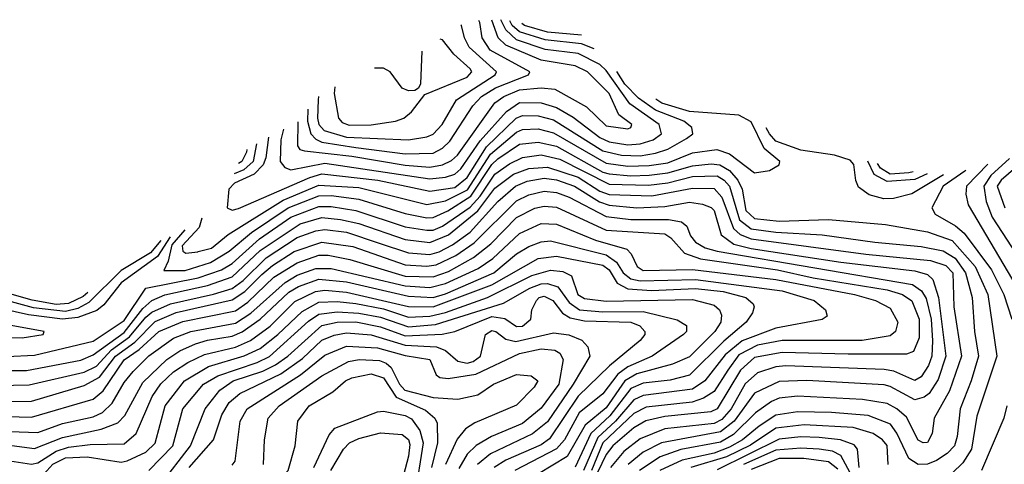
# Model space of a CAD drawing. Extents: x 501367 to 657802, y 482273 to 547541.
# Tile 202 of 256: x 551927 to 555114, y 541116 to 542554. Entities that reach past the tile are written whole.
import ezdxf

# ---------------------------------------------------------------- set-up
doc = ezdxf.new("R2010")
doc.units = 0

msp = doc.modelspace()

# ---------------------------------------------------------------- linework, layer by layer
at = {"layer": '0CON20XD'}
for points in [[(552781.1, 542200.1), (552772.7, 542165), (552770.4, 542095), (552785, 542075.6), (552805, 542067.6), (552915, 542089.3), (553255, 542038.7), (553305, 542044), (553335, 542054.4), (553355, 542071.3), (553417.9, 542162.2), (553502.8, 542257.2), (553545, 542285.8), (553615, 542284.7), (553665, 542269.2), (553718.9, 542238.9), (553805, 542172.6), (553835, 542158.8), (553895, 542148.5), (553935, 542151.8), (553977.5, 542165), (554004.8, 542185), (553996.9, 542215), (553902, 542282), (553825, 542389.4), (553805, 542408.4), (553735, 542444.1), (553627.5, 542457.5), (553535, 542488.8), (553500.5, 542520.5), (553483.8, 542553.7)], [(552827.2, 542222.9), (552825.6, 542145.6), (552833.7, 542133.7), (552849.2, 542129.2), (553001.8, 542111.8), (553175, 542083.5), (553255, 542076.4), (553295, 542084.3), (553325, 542097.9), (553344.4, 542115.6), (553464.9, 542285.1), (553494.3, 542305), (553545, 542326.6), (553615, 542333.8), (553659, 542329), (553761.8, 542271.8), (553825, 542210.5), (553895, 542200.4), (553905.2, 542204.8), (553908.2, 542215), (553866.3, 542246.3), (553835, 542315.4), (553764.8, 542385), (553725, 542404.6), (553615, 542423.2), (553501, 542471), (553475.4, 542495.4), (553454.8, 542552.5)], [(552859.2, 542264), (552858.7, 542225), (552869.7, 542185), (552885, 542167.2), (552905, 542157.8), (553015, 542140.5), (553175, 542120.1), (553265, 542121.9), (553295, 542138.1), (553319, 542161), (553393.5, 542275), (553421.6, 542305), (553467, 542333), (553573.9, 542375), (553578.2, 542385), (553450.3, 542455), (553423.5, 542495), (553416.2, 542545), (553413.1, 542550.7)], [(553786.7, 542458.9), (553745.7, 542475.7), (553628.1, 542488.1), (553545, 542514.2), (553521.1, 542535), (553513.3, 542549.5)], [(552894.3, 542305.3), (552892.7, 542295), (552891.2, 542235), (552895, 542214.4), (552912, 542195), (552985, 542173.2), (553185, 542164.6), (553245, 542174.5), (553265, 542183.7), (553294, 542215), (553340.6, 542295), (553465.7, 542375), (553470, 542385), (553381.5, 542465), (553366.5, 542495), (553357.3, 542535), (553355.2, 542537)], [(553745.7, 542504), (553635, 542513.8), (553561.3, 542535), (553552, 542541.9)], [(552946.7, 542336.4), (552944.6, 542315), (552958.7, 542235), (552971.1, 542221.1), (552993, 542213), (553065, 542214), (553143.8, 542225), (553170, 542235), (553194.7, 542255.3), (553238.6, 542311.4), (553375, 542367.7), (553390.2, 542385), (553385.2, 542395), (553332, 542442), (553295, 542488.8), (553287.5, 542491)], [(553228.1, 542452.4), (553224, 542346), (553218.3, 542331.7), (553205.5, 542324.5), (553185, 542323.7), (553165, 542332.5), (553125.6, 542385), (553105, 542396.5), (553074.9, 542397.1)], [(552732.4, 542174), (552723.5, 542106.5), (552715.4, 542084.6), (552685.5, 542054.5), (552622.2, 542025), (552603.8, 542005), (552598.9, 541945), (552615, 541937.3), (552635, 541943), (552866.3, 542043.7), (552905, 542055.4), (553086.5, 542035), (553255, 541998.7), (553335, 542010.9), (553375, 542043), (553437.7, 542142.3), (553534.3, 542235.7), (553555, 542243.6), (553605, 542242.8), (553655, 542229.8), (553815, 542129.7), (553875, 542115.4), (553935, 542113.5), (553985, 542121.7), (554025, 542135.4), (554085, 542169.5), (554105.6, 542185), (554102.9, 542205), (554076.3, 542225), (553985, 542260.9), (553930.1, 542300.1), (553885.4, 542345.4), (553860.2, 542385.7)], [(552516.6, 541911.6), (552508, 541882), (552452.5, 541822.5), (552454.9, 541805), (552465, 541798.9), (552503.1, 541803.1), (552505, 541803.4), (552547.4, 541815), (552601.6, 541858.4), (552780.2, 541969.8), (552895, 542018.9), (553025, 542011.1), (553245, 541956.2), (553305, 541967.5), (553376.3, 542003.7), (553450.9, 542119.1), (553535, 542189.5), (553555, 542198.8), (553605, 542200.2), (553655, 542187.6), (553825, 542090.1), (553895, 542080.1), (553965, 542082), (554025, 542091), (554105, 542122.9), (554183.6, 542133.6), (554225, 542119.5), (554305, 542057.9), (554353.6, 542066.4), (554385.3, 542084.7), (554387.8, 542095), (554336.6, 542136.6), (554295, 542223.2), (554255, 542245.1), (554095, 542256.3), (554005, 542283.8), (553985.6, 542296.2)], [(554917.3, 542051.9), (554815, 541990), (554755, 541974.8), (554724.4, 541974.4), (554677, 541987), (554642.4, 542012.4), (554633.1, 542033.1), (554627.4, 542085), (554615, 542099.5), (554564.5, 542115), (554455, 542131.4), (554375, 542160.4), (554354, 542184), (554343.3, 542204)], [(552460.9, 541873.6), (552419.3, 541825), (552407.9, 541772.1), (552392.9, 541742.9), (552462, 541742), (552545, 541768.7), (552604.9, 541805.1), (552677.1, 541865), (552796.2, 541945), (552895, 541984.4), (552935.2, 541985.2), (553025, 541973), (553175, 541926.4), (553245, 541913), (553265, 541913.9), (553313.2, 541935), (553387.6, 541982.4), (553455, 542084.9), (553475, 542103.1), (553545, 542150.7), (553605, 542158), (553665, 542144.5), (553815, 542060.9), (553835, 542054.9), (553905, 542048.2), (553965, 542050.8), (554025, 542058.5), (554105, 542081.2), (554165, 542087.9), (554193.8, 542083.8), (554225, 542066.1), (554251.7, 542035), (554265.4, 542005), (554276.9, 541936.9), (554305, 541910.7), (554385, 541902.3), (554545, 541907.5), (554729.1, 541890.9), (554865, 541867.1), (554945, 541839.9), (555019.6, 541755), (555060.3, 541665), (555090.4, 541465), (555025, 541271.4), (555008.3, 541165), (554980.1, 541119.9), (554945, 541087.2)], [(552693.4, 542152), (552682.5, 542095), (552652.1, 542067.9), (552620.6, 542054.6)], [(551885.7, 541464.3), (551975, 541468.8), (552165, 541513.6), (552265, 541580.8), (552334.9, 541685.1), (552505, 541718.2), (552580.2, 541745), (552615, 541765.1), (552703.1, 541845), (552805, 541915.3), (552895, 541949.6), (552935, 541949.5), (553015, 541936.8), (553175, 541884.1), (553245, 541872.4), (553265, 541873.3), (553295, 541886.3), (553385, 541947.5), (553417.3, 541982.7), (553465, 542053.6), (553512.7, 542087.3), (553555, 542108.4), (553615, 542116.1), (553675, 542102.6), (553835, 542022.1), (553961.9, 542018.1), (554025, 542026.1), (554105, 542046.1), (554185, 542048.4), (554207, 542035), (554224.1, 542015), (554256.5, 541906.5), (554295, 541877.4), (554375, 541866.1), (554525, 541858), (554694.5, 541834.5), (554845, 541820.4), (554916.2, 541806.2), (554955, 541782.7), (554988.2, 541735), (555010.4, 541655), (555017.8, 541545), (555030.9, 541465), (555007.1, 541385), (554971, 541295), (554961.6, 541205), (554952.7, 541175), (554929.7, 541150.3), (554895, 541128.2), (554865, 541116.2), (554835, 541114.8), (554805, 541134.2), (554766.7, 541216.7), (554745.2, 541245), (554673, 541273), (554555, 541283.6), (554445, 541284.9), (554375, 541274.9), (554321.1, 541238.9), (554266.8, 541195), (554225, 541170.8), (554175, 541152), (554070.8, 541129.2), (553999.5, 541095)], [(552661.7, 542133.9), (552660.6, 542125), (552645.7, 542095), (552634.7, 542088.8)], [(555131.3, 542105), (555070.8, 542049.2), (555047.7, 542015), (555055.3, 541965.3), (555074.4, 541914.4), (555169.7, 541769.7)], [(551835, 541419.2), (551948.5, 541418.5), (552125, 541452.9), (552165, 541469.5), (552265, 541541.8), (552325, 541619.7), (552354.6, 541645.4), (552396.6, 541663.4), (552535, 541693.9), (552615, 541721.9), (552705, 541807.6), (552835, 541893.1), (552905, 541914.1), (552965, 541907.9), (553025, 541894.1), (553175, 541843.2), (553255, 541833), (553315, 541857.8), (553410.2, 541935), (553465, 542009), (553525.6, 542054.4), (553575, 542072.2), (553635, 542076.2), (553735, 542044), (553805, 541999.1), (553835, 541988.3), (553973.4, 541983.4), (554105, 542008.4), (554175, 542007.5), (554199.2, 541979.2), (554237.8, 541877.8), (554258.6, 541858.6), (554295, 541844.9), (554665.4, 541795.4), (554874.7, 541774.7), (554925, 541759), (554947.3, 541735), (554950.4, 541625), (554975.9, 541465), (554937.1, 541352.9), (554887.4, 541265), (554880.6, 541215), (554865, 541186.4), (554852, 541185), (554835, 541193.9), (554797.8, 541267.8), (554766.7, 541295), (554735, 541312.4), (554655, 541325.1), (554445, 541335.9), (554385, 541329.2), (554361, 541319), (554308.3, 541281.7), (554238, 541212), (554195, 541187.2), (554066.6, 541163.4), (554000.1, 541139.9), (553933.7, 541095)], [(554864, 542054.8), (554825, 542037), (554735, 542029.8), (554693.1, 542053.1), (554671.9, 542096.2)], [(554818.7, 542062), (554805, 542058.1), (554745, 542054), (554712.9, 542072.9), (554703.5, 542088.1)], [(555061.2, 542086.2), (554991.5, 542015), (554989.8, 541989.8), (554997.3, 541955), (555168.3, 541665)], [(555175, 542095.9), (555104.3, 542035), (555091.2, 542015), (555116.3, 541945)], [(551855, 541370.5), (551957, 541373), (552135, 541413.7), (552175, 541433.4), (552224.3, 541485.7), (552282.5, 541527.5), (552335, 541591.4), (552355, 541607.5), (552415.1, 541634.9), (552554.5, 541665.5), (552615, 541684.7), (552650, 541710), (552725, 541783.9), (552825, 541849.3), (552885, 541870.8), (552915, 541874.5), (552985, 541865.9), (553090.4, 541830.4), (553185, 541799.1), (553255, 541794.5), (553285, 541803), (553327.7, 541825), (553385, 541866.7), (553475, 541965.9), (553531.8, 542015), (553569.1, 542030.9), (553625, 542040.9), (553665, 542035.6), (553723, 542015), (553804.1, 541964.1), (553835, 541953.7), (553925, 541945.3), (554015, 541949.4), (554095, 541963.6), (554137, 541957), (554165, 541946.6), (554175, 541936.7), (554197.4, 541857.4), (554238.1, 541828.1), (554295, 541813.9), (554585, 541769.6), (554825, 541740.8), (554865, 541729.3), (554883.1, 541713.1), (554901.4, 541655), (554924.9, 541465), (554899.7, 541390.3), (554870.9, 541345), (554855, 541332.3), (554825, 541323.8), (554745, 541367.4), (554725, 541372.4), (554475, 541386.1), (554385, 541383.6), (554305, 541345.2), (554239.2, 541255), (554195, 541220.9), (554004.8, 541184.8), (553945, 541155.1), (553896, 541115)], [(554989.5, 542065.8), (554986.7, 542063.3), (554916.7, 542015), (554879.5, 541945), (554890, 541925), (554956.4, 541886.4), (554983.7, 541863.7), (555073.2, 541745), (555113, 541665), (555138.2, 541585)], [(551885, 541318.2), (551965, 541319.6), (552135, 541370.4), (552185, 541397.4), (552237.3, 541465), (552299.1, 541510.9), (552365, 541577.2), (552433.6, 541606.4), (552615, 541647.3), (552655.4, 541674.6), (552710.3, 541729.7), (552745, 541759.1), (552815, 541803.6), (552905, 541833.9), (553005, 541819.6), (553175, 541760.3), (553245, 541756), (553275, 541760.7), (553338.6, 541791.4), (553398.3, 541831.7), (553535, 541967.4), (553575, 541987.3), (553625, 541999), (553665, 541994.2), (553705, 541979.7), (553825, 541917), (553905, 541907.5), (554027.4, 541907.4), (554069.3, 541899.3), (554086.1, 541886.1), (554098.3, 541855), (554115, 541833.9), (554146.1, 541816.1), (554185.1, 541805.1), (554817.4, 541697.4), (554846.6, 541676.6), (554861.6, 541651.6), (554877.3, 541585), (554881.7, 541515), (554879, 541465), (554868.6, 541435), (554845, 541398.9), (554825, 541386.9), (554756.9, 541416.9), (554725, 541422), (554406.5, 541433.5), (554375, 541430.6), (554315, 541411.2), (554275, 541376.1), (554230.1, 541295), (554199.4, 541260.6), (554175, 541247.4), (554015, 541230.2), (553935, 541198.4), (553882.8, 541157.2), (553839.4, 541105)], [(551885, 541269.8), (551965, 541267.6), (552165, 541325.8), (552196.7, 541353.3), (552265, 541453.4), (552313.4, 541486.6), (552377.6, 541545), (552455, 541577.5), (552625, 541612), (552665, 541640.4), (552749.5, 541720.5), (552825, 541767.5), (552895, 541791.7), (552925, 541792), (552995, 541778.4), (553175, 541724.1), (553265, 541722.1), (553315, 541739.3), (553395.9, 541784.1), (553451.7, 541828.3), (553535, 541913.7), (553594, 541944), (553625, 541950.8), (553665, 541947.1), (553825, 541873.4), (554015, 541861.5), (554035, 541847.6), (554078.8, 541798.8), (554130.6, 541780.6), (554380.4, 541745), (554495, 541718.8), (554735, 541679.9), (554784.7, 541665), (554815, 541643.8), (554838.2, 541585), (554838.5, 541525), (554819.8, 541480.2), (554797.8, 541472.2), (554608.6, 541471.4), (554395, 541477.4), (554305, 541460.7), (554259.8, 541420.2), (554185, 541294.9), (554164.5, 541285.5), (554015, 541270.3), (553953.6, 541256.4), (553915, 541233.2), (553847.1, 541175), (553825, 541147), (553781.9, 541058.1)], [(551895, 541221.7), (551985, 541217.9), (552065, 541247), (552165, 541269.4), (552195, 541283.1), (552226.6, 541313.4), (552265, 541380.4), (552293.8, 541416.2), (552345, 541466), (552425, 541523.8), (552481.2, 541545), (552625, 541572.2), (552675.2, 541604.8), (552785.9, 541704.1), (552825, 541727.5), (552885, 541748.9), (552935, 541749.3), (553175, 541692.6), (553255, 541687), (553305, 541700.8), (553411, 541749), (553458.4, 541781.6), (553545, 541861.8), (553615, 541894.2), (553665, 541892), (553790.9, 541840.9), (553891.8, 541811.8), (553906.2, 541796.2), (553925.3, 541755), (553945, 541742.6), (554105, 541746.1), (554375, 541713.8), (554628.8, 541665), (554697.3, 541645), (554745, 541620.5), (554769.3, 541575), (554762.1, 541545), (554745, 541531.2), (554653.8, 541516.2), (554395, 541515.5), (554315, 541500.6), (554255, 541470.1), (554219.6, 541420.4), (554175, 541351.4), (554140.7, 541329.3), (554103.6, 541316.4), (553955, 541299.8), (553915, 541279.6), (553814.8, 541185.2), (553777.8, 541095)], [(552414.1, 541851.7), (552372.7, 541787.3), (552255, 541702.4), (552198.7, 541631.3), (552176.9, 541613.1), (552115, 541590.1), (552065, 541585.2), (551955, 541598.7), (551868.8, 541618.8), (551833.2, 541633.2), (551805.9, 541655.9), (551793.8, 541683.8), (551790.9, 541702.1)], [(552383.6, 541839.3), (552350.2, 541799.8), (552255, 541741.9), (552151.1, 541638.9), (552115, 541619.1), (552075, 541610.2), (551971.5, 541621.5), (551900.6, 541640.6), (551859.2, 541659.2), (551837.8, 541677.8), (551829.4, 541693.5)], [(551885, 541178.4), (551975, 541166.9), (552065, 541202.4), (552190.7, 541229.3), (552245, 541249.6), (552267, 541273), (552325, 541379.6), (552403, 541455), (552445, 541482.3), (552495.9, 541505), (552535, 541517.4), (552615, 541530.3), (552646.5, 541543.5), (552705.7, 541585), (552797.8, 541672.2), (552829.6, 541690.4), (552895, 541714), (552985, 541705.6), (553185, 541659.3), (553265, 541654.8), (553305, 541666.4), (553461.6, 541735), (553535, 541796.2), (553575, 541820.1), (553615, 541834.9), (553645, 541838.2), (553825, 541793.2), (553859.2, 541769.2), (553880.8, 541735), (553905, 541715.3), (553935, 541708.7), (554115, 541713.8), (554395, 541676.7), (554498.5, 541645), (554535.8, 541615), (554541.2, 541595), (554525, 541583.8), (554375, 541556.1), (554265.2, 541515), (554210, 541470), (554144.2, 541385), (554105, 541358.1), (553945, 541337.8), (553915, 541323.8), (553856, 541255), (553797.8, 541202.2), (553752.3, 541095)], [(551895, 541127.1), (551965, 541116.2), (551985, 541120.1), (552045, 541158.1), (552085, 541170.5), (552155, 541179.3), (552265, 541181.9), (552303.5, 541215), (552355.8, 541335), (552384.2, 541375.8), (552425, 541414.6), (552470.7, 541445), (552525, 541471.1), (552625, 541494.7), (552673.7, 541516.3), (552737.2, 541562.8), (552817.8, 541642.2), (552884.3, 541674.3), (552915, 541679), (552985, 541672.5), (553185, 541625.6), (553265, 541624.8), (553455, 541696), (553605, 541781.2), (553665, 541789.3), (553815, 541759.8), (553835.3, 541745), (553861.3, 541701.3), (553895, 541682.6), (553972.1, 541677.9), (554115, 541684.2), (554203.6, 541675), (554277.3, 541655), (554300.9, 541635), (554304.6, 541624.6), (554298.9, 541605), (554278.9, 541575), (554206.6, 541513.4), (554095, 541403.9), (554032.2, 541387.8), (553945, 541377.6), (553905, 541360.2), (553837.7, 541272.3), (553775.4, 541215), (553725, 541106)], [(551985, 541061.6), (552034, 541116), (552075, 541136.6), (552145, 541139.9), (552255, 541122.6), (552275, 541126.3), (552335, 541154.8), (552365.7, 541184.3), (552397.7, 541305), (552460.5, 541385), (552537.9, 541432.1), (552653.8, 541466.2), (552705, 541490.3), (552762.9, 541535), (552840.7, 541609.3), (552895, 541639.9), (552955, 541642), (553015, 541636), (553105, 541618.2), (553185, 541591.6), (553255, 541594.5), (553305, 541606.2), (553441.3, 541655), (553585, 541726.7), (553645, 541743.3), (553685, 541738.8), (553713.4, 541725), (553733.7, 541665), (553755, 541651.4), (553825, 541643.4), (554105, 541648.6), (554175, 541630), (554191.8, 541615), (554198.3, 541598.3), (554197, 541575), (554177.2, 541545), (554095, 541463.2), (554040.1, 541439.9), (553925, 541408.3), (553885.3, 541385), (553825, 541298.7), (553757.6, 541242.4), (553699.2, 541140.8), (553606.1, 541085)], [(552345, 541095.8), (552423, 541175), (552455.2, 541295), (552521.9, 541375), (552568, 541402), (552695.2, 541444.8), (552735, 541464.7), (552861.6, 541578.4), (552895, 541601.1), (552955, 541608.8), (553025, 541604.8), (553095, 541591.2), (553185, 541559.7), (553272.6, 541567.4), (553348.5, 541591.5), (553492.9, 541637.1), (553577.8, 541685), (553615, 541699.4), (553635, 541700.7), (553669.2, 541689.2), (553705, 541639.2), (553738.8, 541615), (553815, 541608.8), (553945, 541609.3), (554055, 541582.4), (554085.6, 541565), (554085.4, 541545), (554075.5, 541535), (553973.8, 541465), (553895, 541431.1), (553863.3, 541406.7), (553815, 541343.6), (553738.3, 541281.7), (553690.1, 541195), (553665, 541165.6), (553529.2, 541095)], [(551588.5, 541614.6), (551591.4, 541571.4), (551603.8, 541553.8), (551618.8, 541545), (551715, 541548.7), (551875, 541525.7), (551935, 541524.5), (552002.5, 541535), (552005.8, 541545), (551801.7, 541581.7), (551748.6, 541598.6), (551726.2, 541616.2), (551695.7, 541672.6)], [(552146.9, 541671.4), (552132.2, 541657.8), (552085, 541635.4), (552045, 541632.9), (551966.9, 541646.9), (551895, 541667.2), (551864.2, 541687.1)], [(552381.9, 541048.2), (552480.1, 541175), (552527.2, 541295), (552574.5, 541355), (552617.6, 541385), (552713.4, 541416.6), (552755, 541436.9), (552795, 541465.6), (552905, 541564.9), (552955, 541575.4), (553015, 541576), (553095, 541560.2), (553175, 541531), (553294, 541536), (553335.1, 541544.9), (553455, 541593.7), (553496.9, 541586.9), (553535, 541561.2), (553555, 541562.2), (553581.6, 541585), (553585.2, 541615), (553599.4, 541645), (553608.8, 541655), (553625, 541659.6), (553652.6, 541645), (553684, 541604), (553708.9, 541588.9), (553755, 541579.3), (553905, 541575.3), (553933.8, 541563.8), (553951, 541545), (553950.5, 541535), (553935, 541515.8), (553836, 541434), (553735, 541335.7), (553641.6, 541198.4), (553615, 541178.8), (553501, 541129), (553463.1, 541105)], [(552475.4, 541105), (552554.1, 541195), (552580.9, 541275), (552605, 541315.6), (552639.2, 541345), (552772.3, 541407.7), (552841.8, 541458.2), (552905, 541517.2), (552945, 541533.5), (552985, 541540.9), (553065, 541534.2), (553175, 541501.3), (553275.7, 541495.7), (553305, 541483.4), (553345, 541448.8), (553375, 541442.9), (553395, 541448.2), (553418.3, 541465), (553434.2, 541535), (553455, 541548.1), (553468.6, 541545), (553500.2, 541520.2), (553532.5, 541512.5), (553655, 541540.6), (553704.2, 541534.2), (553746.7, 541516.7), (553765.8, 541495.8), (553772.1, 541465), (553718.8, 541375), (553635, 541253.2), (553586.4, 541213.6), (553451, 541149), (553409.1, 541115)], [(552615, 541112.5), (552624.1, 541125.9), (552640, 541255), (552663, 541295), (552835.5, 541404.5), (552915, 541468.3), (552985, 541497.2), (553085, 541492.5), (553175, 541467.1), (553254.2, 541455), (553275.3, 541405.3), (553286.8, 541396.8), (553313.5, 541393.5), (553403.3, 541406.7), (553545, 541474), (553615, 541488.8), (553659.2, 541485), (553675, 541474.8), (553686.2, 541455), (553672, 541375), (553615, 541297), (553555, 541247.6), (553454.3, 541205.7), (553404.1, 541175.9), (553375, 541148.5), (553348.1, 541101.9)], [(552716.5, 541115), (552719.3, 541195), (552731.6, 541265), (552767, 541305), (552905, 541401.2), (552991.7, 541448.3), (553025.6, 541454.4), (553091.1, 541451.1), (553113.1, 541443.1), (553128.8, 541428.8), (553156.2, 541375), (553173.6, 541355)], [(551895, 540654.1), (552051.1, 540768.9), (552095, 540767.7), (552175, 540750.6), (552255, 540751.4), (552355, 540776.6), (552445.3, 540814.7), (552491.8, 540848.2), (552618.5, 540961.5), (552739.7, 541040.3), (552795.7, 541095), (552818.8, 541175), (552826.9, 541255), (552864.2, 541305), (552940.4, 541349.6), (552981.2, 541385), (553001.5, 541395), (553065, 541407.8), (553104.9, 541394.9)], [(553173.6, 541355), (553265, 541331.2), (553345, 541326.3), (553409.8, 541340.2), (553460.9, 541375), (553535, 541405.9), (553582, 541402), (553603.6, 541385), (553592, 541365), (553535, 541307.2), (553400.2, 541249.8), (553369.7, 541230.3), (553342.9, 541197.1), (553305.3, 541115)], [(553104.9, 541394.9), (553145, 541332.7), (553240.3, 541290.3), (553270.3, 541265), (553278.2, 541248.2), (553279.6, 541185), (553259.7, 541105)], [(552878.9, 541105), (552929.1, 541210.9), (552947.4, 541232.6), (553085, 541284.7), (553105, 541287.1), (553175, 541272.9), (553195, 541262.8), (553222.5, 541225), (553233, 541185), (553205.6, 541015)], [(555122.2, 541305), (555112.7, 541265), (555040.7, 541095)], [(554737.7, 541115), (554735, 541176.2), (554720, 541195), (554689.7, 541215), (554624.7, 541234.7), (554466.6, 541243.4), (554375, 541232), (554292.6, 541177.4), (554215, 541139.5), (554098.9, 541105)], [(552934.3, 541095), (552975, 541164.1), (552994.7, 541185), (553025, 541199.5), (553095, 541217.2), (553165, 541211.7), (553185, 541195.8), (553189.7, 541179.7), (553185, 541141.9), (553122.7, 540905)], [(554644.5, 541105), (554638.7, 541165), (554628.4, 541178.4), (554584.3, 541194.3), (554515, 541201.8), (554455, 541204), (554385, 541196.6), (554185, 541097.2)], [(554644.3, 541034.3), (554585, 541144.1), (554557.7, 541157.7), (554515, 541164.7), (554455, 541167.8), (554375, 541161.1), (554270.1, 541115)], [(554575, 541100), (554545, 541123.9), (554465, 541134.4), (554385, 541134.6), (554295, 541099.2)]]:
    msp.add_lwpolyline(points, dxfattribs=at)

doc.saveas('drawing.dxf')
